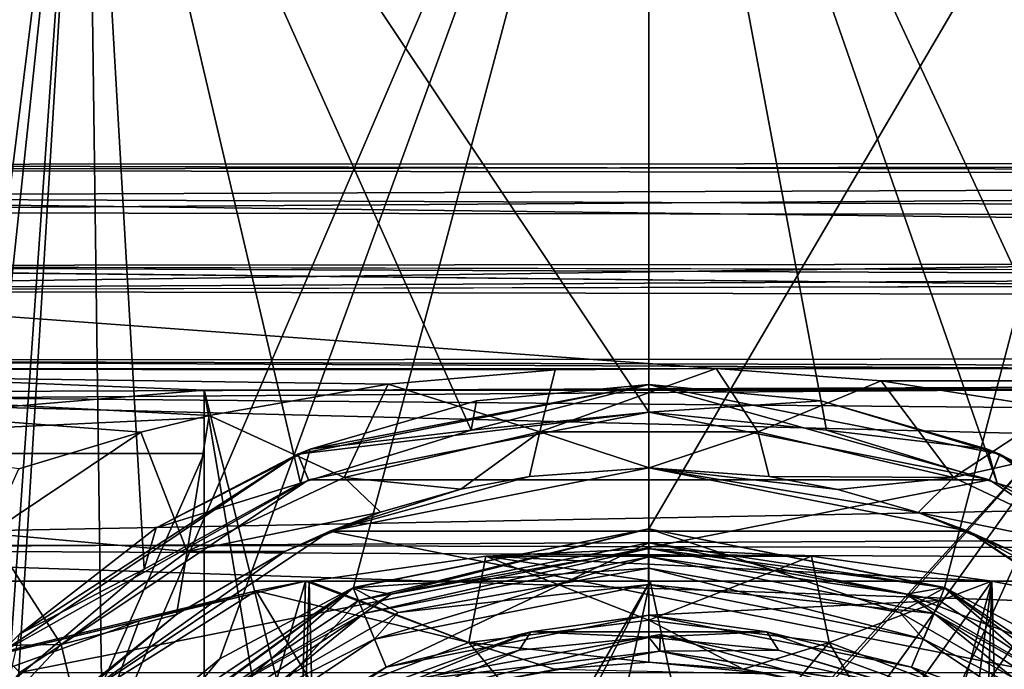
# Model space of a CAD drawing. Header units: millimetres. Extents: x -125 to 171, y -35 to 1363.
# Tile 53 of 256: x -86 to -69, y 11 to 23. Entities that reach past the tile are written whole.
import ezdxf

# ---------------------------------------------------------------- set-up
doc = ezdxf.new("R2010")
doc.units = ezdxf.units.MM
doc.header["$LTSCALE"] = 65.185185
for name, color, linetype in [('11', 7, 'CONTINUOUS'), ('13', 7, 'CONTINUOUS'), ('17', 7, 'CONTINUOUS'), ('24', 7, 'CONTINUOUS'), ('3', 7, 'CONTINUOUS'), ('480', 7, 'CONTINUOUS'), ('498', 7, 'CONTINUOUS'), ('5', 7, 'CONTINUOUS'), ('52', 7, 'CONTINUOUS'), ('524', 7, 'CONTINUOUS'), ('526', 7, 'CONTINUOUS'), ('556', 7, 'CONTINUOUS'), ('557', 7, 'CONTINUOUS'), ('559', 7, 'CONTINUOUS'), ('56', 7, 'CONTINUOUS'), ('560', 7, 'CONTINUOUS'), ('561', 7, 'CONTINUOUS'), ('566', 7, 'CONTINUOUS'), ('573', 7, 'CONTINUOUS'), ('576', 7, 'CONTINUOUS'), ('577', 7, 'CONTINUOUS'), ('6', 7, 'CONTINUOUS'), ('612', 7, 'CONTINUOUS'), ('613', 7, 'CONTINUOUS'), ('614', 7, 'CONTINUOUS'), ('615', 7, 'CONTINUOUS'), ('616', 7, 'CONTINUOUS'), ('617', 7, 'CONTINUOUS'), ('618', 7, 'CONTINUOUS'), ('623', 7, 'CONTINUOUS'), ('624', 7, 'CONTINUOUS'), ('625', 7, 'CONTINUOUS'), ('626', 7, 'CONTINUOUS'), ('649', 7, 'CONTINUOUS'), ('650', 7, 'CONTINUOUS'), ('662', 7, 'CONTINUOUS'), ('91', 7, 'CONTINUOUS'), ('92', 7, 'CONTINUOUS')]:
    doc.layers.add(name, color=color, linetype=linetype)

msp = doc.modelspace()

# ---------------------------------------------------------------- linework, layer by layer
at = {"layer": '11', "color": 7, "linetype": 'CONTINUOUS', "true_color": 0xe0f2ff}
for points in [[(-81.177, 12.961, -11), (-89.151, 12.961, -11), (-96.5, 9.299, -14.231), (-81.177, 12.961, -11)], [(-82.064, 12.786, -11.204), (-81.177, 12.961, -11), (-96.5, 9.299, -14.231), (-82.064, 12.786, -11.204)], [(-84.165, 12.246, -11.792), (-82.064, 12.786, -11.204), (-96.5, 9.299, -14.231), (-84.165, 12.246, -11.792)], [(-87.16, 11.164, -12.821), (-84.165, 12.246, -11.792), (-96.5, 9.299, -14.231), (-87.16, 11.164, -12.821)]]:
    msp.add_3dface(points, dxfattribs=at)
at = {"layer": '13', "color": 7, "linetype": 'CONTINUOUS', "true_color": 0xe0f2ff}
for points in [[(-76.699, 11.374, -16.639), (-72.81, 11.29, -24), (-75.002, 11.5, -16.333), (-76.699, 11.374, -16.639)], [(-75.002, 11.5, -16.333), (-72.81, 11.29, -24), (-73.307, 11.375, -16.637), (-75.002, 11.5, -16.333)], [(-73.307, 11.375, -16.637), (-72.81, 11.29, -24), (-72.323, 11.184, -17.082), (-73.307, 11.375, -16.637)]]:
    msp.add_3dface(points, dxfattribs=at)
at = {"layer": '17', "color": 7, "linetype": 'CONTINUOUS', "true_color": 0xe0f2ff}
for points in [[(-79.689, 16.505, -12.159), (-76.688, 16.765, -11.798), (-76.959, 15.644, -13.838), (-79.689, 16.505, -12.159)], [(-76.688, 16.765, -11.798), (-73.79, 16.784, -11.771), (-76.959, 15.644, -13.838), (-76.688, 16.765, -11.798)], [(-76.959, 15.644, -13.838), (-73.79, 16.784, -11.771), (-73.041, 15.644, -13.838), (-76.959, 15.644, -13.838)], [(-73.79, 16.784, -11.771), (-70.823, 16.567, -12.074), (-73.041, 15.644, -13.838), (-73.79, 16.784, -11.771)], [(-82.91, 15.94, -12.89), (-79.689, 16.505, -12.159), (-80.479, 14.828, -15.132), (-82.91, 15.94, -12.89)], [(-80.479, 14.828, -15.132), (-79.689, 16.505, -12.159), (-76.959, 15.644, -13.838), (-80.479, 14.828, -15.132)], [(-73.041, 15.644, -13.838), (-70.823, 16.567, -12.074), (-69.521, 14.828, -15.132), (-73.041, 15.644, -13.838)], [(-70.823, 16.567, -12.074), (-67.645, 16.06, -12.741), (-69.521, 14.828, -15.132), (-70.823, 16.567, -12.074)], [(-84.139, 15.64, -13.252), (-82.91, 15.94, -12.89), (-83.304, 13.493, -17.106), (-84.139, 15.64, -13.252)], [(-83.304, 13.493, -17.106), (-82.91, 15.94, -12.89), (-80.479, 14.828, -15.132), (-83.304, 13.493, -17.106)], [(-67.645, 16.06, -12.741), (-65.876, 15.644, -13.248), (-69.521, 14.828, -15.132), (-67.645, 16.06, -12.741)], [(-86.331, 14.979, -13.996), (-84.139, 15.64, -13.252), (-86.861, 13.815, -15.297), (-86.331, 14.979, -13.996)], [(-86.861, 13.815, -15.297), (-84.139, 15.64, -13.252), (-83.304, 13.493, -17.106), (-86.861, 13.815, -15.297)], [(-78.385, 14.613, -18.36), (-80.479, 14.828, -15.132), (-76.959, 15.644, -13.838), (-78.385, 14.613, -18.36)], [(-77.148, 14.845, -17.835), (-78.385, 14.613, -18.36), (-76.959, 15.644, -13.838), (-77.148, 14.845, -17.835)], [(-74.993, 15, -17.472), (-77.148, 14.845, -17.835), (-76.959, 15.644, -13.838), (-74.993, 15, -17.472)], [(-74.993, 15, -17.472), (-76.959, 15.644, -13.838), (-73.041, 15.644, -13.838), (-74.993, 15, -17.472)], [(-72.837, 14.843, -17.839), (-74.993, 15, -17.472), (-73.041, 15.644, -13.838), (-72.837, 14.843, -17.839)], [(-72.837, 14.843, -17.839), (-73.041, 15.644, -13.838), (-69.521, 14.828, -15.132), (-72.837, 14.843, -17.839)], [(-69.521, 14.828, -15.132), (-65.876, 15.644, -13.248), (-66.696, 13.492, -17.106), (-69.521, 14.828, -15.132)], [(-79.827, 14.202, -19.235), (-83.304, 13.493, -17.106), (-80.479, 14.828, -15.132), (-79.827, 14.202, -19.235)], [(-78.385, 14.613, -18.36), (-79.827, 14.202, -19.235), (-80.479, 14.828, -15.132), (-78.385, 14.613, -18.36)], [(-71.6, 14.61, -18.367), (-72.837, 14.843, -17.839), (-69.521, 14.828, -15.132), (-71.6, 14.61, -18.367)], [(-70.157, 14.197, -19.246), (-71.6, 14.61, -18.367), (-69.521, 14.828, -15.132), (-70.157, 14.197, -19.246)], [(-70.157, 14.197, -19.246), (-69.521, 14.828, -15.132), (-66.696, 13.492, -17.106), (-70.157, 14.197, -19.246)], [(-79.827, 14.202, -19.235), (-81.55, 13.494, -20.602), (-83.304, 13.493, -17.106), (-79.827, 14.202, -19.235)], [(-68.436, 13.488, -20.613), (-70.157, 14.197, -19.246), (-66.696, 13.492, -17.106), (-68.436, 13.488, -20.613)], [(-88.913, 11.764, -17.348), (-86.861, 13.815, -15.297), (-85.568, 11.821, -19.308), (-88.913, 11.764, -17.348)], [(-85.568, 11.821, -19.308), (-86.861, 13.815, -15.297), (-83.304, 13.493, -17.106), (-85.568, 11.821, -19.308)], [(-83.494, 12.363, -22.487), (-85.568, 11.821, -19.308), (-83.304, 13.493, -17.106), (-83.494, 12.363, -22.487)], [(-81.55, 13.494, -20.602), (-83.494, 12.363, -22.487), (-83.304, 13.493, -17.106), (-81.55, 13.494, -20.602)], [(-83.494, 12.363, -22.487), (-85.342, 10.865, -24.543), (-85.568, 11.821, -19.308), (-83.494, 12.363, -22.487)], [(-87.399, 9.876, -21.497), (-88.913, 11.764, -17.348), (-85.568, 11.821, -19.308), (-87.399, 9.876, -21.497)], [(-85.342, 10.865, -24.543), (-87.399, 9.876, -21.497), (-85.568, 11.821, -19.308), (-85.342, 10.865, -24.543)]]:
    msp.add_3dface(points, dxfattribs=at)
at = {"layer": '24', "color": 7, "linetype": 'CONTINUOUS', "true_color": 0xe0f2ff}
for points in [[(-75.007, 13.541, -10.278), (-77.931, 13.411, -10.448), (-75, 12.258, -12.513), (-75.007, 13.541, -10.278)], [(-72.077, 13.411, -10.447), (-75.007, 13.541, -10.278), (-75, 12.258, -12.513), (-72.077, 13.411, -10.447)], [(-77.931, 13.411, -10.448), (-81.107, 12.961, -11), (-78.24, 11.856, -13.136), (-77.931, 13.411, -10.448)], [(-75, 12.258, -12.513), (-77.931, 13.411, -10.448), (-78.24, 11.856, -13.136), (-75, 12.258, -12.513)], [(-71.76, 11.856, -13.136), (-72.077, 13.411, -10.447), (-75, 12.258, -12.513), (-71.76, 11.856, -13.136)], [(-68.833, 12.961, -11), (-72.077, 13.411, -10.447), (-71.76, 11.856, -13.136), (-68.833, 12.961, -11)], [(-81.177, 12.961, -11), (-82.064, 12.786, -11.204), (-78.24, 11.856, -13.136), (-81.177, 12.961, -11)], [(-81.107, 12.961, -11), (-81.177, 12.961, -11), (-78.24, 11.856, -13.136), (-81.107, 12.961, -11)], [(-69.107, 10.845, -14.644), (-68.833, 12.961, -11), (-71.76, 11.856, -13.136), (-69.107, 10.845, -14.644)], [(-67.797, 12.755, -11.239), (-68.833, 12.961, -11), (-69.107, 10.845, -14.644), (-67.797, 12.755, -11.239)], [(-82.064, 12.786, -11.204), (-84.165, 12.246, -11.792), (-84.546, 11.224, -12.911), (-82.064, 12.786, -11.204)], [(-80.893, 10.845, -14.644), (-82.064, 12.786, -11.204), (-84.546, 11.224, -12.911), (-80.893, 10.845, -14.644)], [(-78.24, 11.856, -13.136), (-82.064, 12.786, -11.204), (-80.893, 10.845, -14.644), (-78.24, 11.856, -13.136)], [(-65.451, 11.221, -12.914), (-67.797, 12.755, -11.239), (-69.107, 10.845, -14.644), (-65.451, 11.221, -12.914)], [(-84.165, 12.246, -11.792), (-87.16, 11.164, -12.821), (-84.546, 11.224, -12.911), (-84.165, 12.246, -11.792)], [(-75.002, 11.5, -16.333), (-75, 12.258, -12.513), (-78.24, 11.856, -13.136), (-75.002, 11.5, -16.333)], [(-75.002, 11.5, -16.333), (-73.307, 11.375, -16.637), (-75, 12.258, -12.513), (-75.002, 11.5, -16.333)], [(-73.307, 11.375, -16.637), (-71.76, 11.856, -13.136), (-75, 12.258, -12.513), (-73.307, 11.375, -16.637)], [(-77.679, 11.184, -17.083), (-78.24, 11.856, -13.136), (-80.893, 10.845, -14.644), (-77.679, 11.184, -17.083)], [(-77.679, 11.184, -17.083), (-76.699, 11.374, -16.639), (-78.24, 11.856, -13.136), (-77.679, 11.184, -17.083)], [(-76.699, 11.374, -16.639), (-75.002, 11.5, -16.333), (-78.24, 11.856, -13.136), (-76.699, 11.374, -16.639)], [(-73.307, 11.375, -16.637), (-72.323, 11.184, -17.082), (-71.76, 11.856, -13.136), (-73.307, 11.375, -16.637)], [(-72.323, 11.184, -17.082), (-71.168, 10.843, -17.835), (-71.76, 11.856, -13.136), (-72.323, 11.184, -17.082)], [(-71.168, 10.843, -17.835), (-69.107, 10.845, -14.644), (-71.76, 11.856, -13.136), (-71.168, 10.843, -17.835)]]:
    msp.add_3dface(points, dxfattribs=at)
at = {"layer": '3', "color": 7, "linetype": 'CONTINUOUS', "true_color": 0xe0f2ff}
for points in [[(-99, 20.455, -1.354), (-99, 20.363, 2.368), (-9, 20.5, 0), (-99, 20.455, -1.354)], [(-9, 20.5, 0), (-99, 20.363, 2.368), (-8.345, 20.221, 3.371), (-9, 20.5, 0)], [(-8.345, 20.221, -3.371), (-99, 20.455, -1.354), (-9, 20.5, 0), (-8.345, 20.221, -3.371)], [(-99, 19.873, -5.031), (-99, 20.455, -1.354), (-8.345, 20.221, -3.371), (-99, 19.873, -5.031)], [(-99, 20.363, 2.368), (-99, 19.598, 6.012), (-8.345, 20.221, 3.371), (-99, 20.363, 2.368)], [(-8.345, 20.221, 3.371), (-99, 19.598, 6.012), (-6.357, 19.485, 6.371), (-8.345, 20.221, 3.371)], [(-6.357, 19.485, -6.371), (-99, 19.873, -5.031), (-8.345, 20.221, -3.371), (-6.357, 19.485, -6.371)], [(-99, 18.635, -8.543), (-99, 19.873, -5.031), (-3.343, 18.72, -8.356), (-99, 18.635, -8.543)], [(-3.343, 18.72, -8.356), (-99, 19.873, -5.031), (-6.357, 19.485, -6.371), (-3.343, 18.72, -8.356)], [(-99, 19.598, 6.012), (-99, 18.188, 9.458), (-6.357, 19.485, 6.371), (-99, 19.598, 6.012)], [(-6.357, 19.485, 6.371), (-99, 18.188, 9.458), (-3.343, 18.72, 8.356), (-6.357, 19.485, 6.371)], [(-3.343, 18.72, 8.356), (-99, 18.188, 9.458), (0, 18.419, 9), (-3.343, 18.72, 8.356)], [(0, 18.419, -9), (-99, 18.635, -8.543), (-3.343, 18.72, -8.356), (0, 18.419, -9)], [(-99, 18.635, -8.543), (115, 17.753, -10.25), (75.002, 16.803, -11.743), (-99, 18.635, -8.543)], [(115, 17.753, -10.25), (-99, 18.635, -8.543), (0, 18.419, -9), (115, 17.753, -10.25)], [(-99, 16.783, -11.772), (-99, 18.635, -8.543), (-73.79, 16.784, -11.771), (-99, 16.783, -11.772)], [(-73.79, 16.784, -11.771), (-99, 18.635, -8.543), (75.002, 16.803, -11.743), (-73.79, 16.784, -11.771)], [(-99, 18.188, 9.458), (115, 17.753, 10.25), (0, 18.419, 9), (-99, 18.188, 9.458)], [(-99, 16.177, 12.592), (115, 17.753, 10.25), (-99, 18.188, 9.458), (-99, 16.177, 12.592)], [(115, 13.177, 15.704), (115, 17.753, 10.25), (-99, 13.633, 15.31), (115, 13.177, 15.704)], [(-99, 13.633, 15.31), (115, 17.753, 10.25), (-99, 16.177, 12.592), (-99, 13.633, 15.31)], [(-76.688, 16.765, -11.798), (-99, 16.783, -11.772), (-73.79, 16.784, -11.771), (-76.688, 16.765, -11.798)], [(-86.331, 14.979, -13.996), (-99, 16.783, -11.772), (-84.139, 15.64, -13.252), (-86.331, 14.979, -13.996)], [(-84.139, 15.64, -13.252), (-99, 16.783, -11.772), (-82.91, 15.94, -12.89), (-84.139, 15.64, -13.252)], [(-82.91, 15.94, -12.89), (-99, 16.783, -11.772), (-79.689, 16.505, -12.159), (-82.91, 15.94, -12.89)], [(-79.689, 16.505, -12.159), (-99, 16.783, -11.772), (-76.688, 16.765, -11.798), (-79.689, 16.505, -12.159)], [(72.233, 16.7, -11.89), (-73.79, 16.784, -11.771), (75.002, 16.803, -11.743), (72.233, 16.7, -11.89)], [(-70.823, 16.567, -12.074), (-73.79, 16.784, -11.771), (72.233, 16.7, -11.89), (-70.823, 16.567, -12.074)], [(69.308, 16.362, -12.35), (-70.823, 16.567, -12.074), (72.233, 16.7, -11.89), (69.308, 16.362, -12.35)], [(-67.645, 16.06, -12.741), (-70.823, 16.567, -12.074), (69.308, 16.362, -12.35), (-67.645, 16.06, -12.741)], [(-99, 10.639, 17.523), (115, 13.177, 15.704), (-99, 13.633, 15.31), (-99, 10.639, 17.523)], [(115, 7.011, 19.264), (115, 13.177, 15.704), (-99, 7.294, 19.159), (115, 7.011, 19.264)], [(-99, 7.294, 19.159), (115, 13.177, 15.704), (-99, 10.639, 17.523), (-99, 7.294, 19.159)]]:
    msp.add_3dface(points, dxfattribs=at)
at = {"layer": '480', "linetype": 'CONTINUOUS'}
msp.add_3dface([(-74.803, 11.698, -41), (-70.342, 10.733, -41), (-79.295, 10.883, -41), (-74.803, 11.698, -41)], dxfattribs=at)
at = {"layer": '498', "linetype": 'CONTINUOUS'}
for points in [[(-79.405, 11.162, -37.8), (-74.798, 11.998, -37.8), (-79.405, 11.162, -40.7), (-79.405, 11.162, -37.8)], [(-79.405, 11.162, -40.7), (-74.798, 11.998, -37.8), (-74.798, 11.998, -40.7), (-79.405, 11.162, -40.7)], [(-74.798, 11.998, -37.8), (-70.222, 11.008, -37.8), (-74.798, 11.998, -40.7), (-74.798, 11.998, -37.8)], [(-74.798, 11.998, -40.7), (-70.222, 11.008, -37.8), (-70.222, 11.008, -40.7), (-74.798, 11.998, -40.7)]]:
    msp.add_3dface(points, dxfattribs=at)
at = {"layer": '5', "color": 7, "linetype": 'CONTINUOUS', "true_color": 0xe0f2ff}
for points in [[(-75, 15, -33), (-69.26, 13.858, -33), (-80.74, 13.858, -33), (-75, 15, -33)], [(-80.74, 13.858, -33), (-64.393, 10.607, -33), (-85.607, 10.607, -33), (-80.74, 13.858, -33)], [(-69.26, 13.858, -33), (-64.393, 10.607, -33), (-80.74, 13.858, -33), (-69.26, 13.858, -33)]]:
    msp.add_3dface(points, dxfattribs=at)
at = {"layer": '52', "color": 7, "linetype": 'CONTINUOUS', "true_color": 0xe0f2ff}
for points in [[(-89.151, 12.961, -11), (-81.177, 12.961, -11), (-88.752, -12.961, -11), (-89.151, 12.961, -11)], [(-88.752, -12.961, -11), (-81.177, 12.961, -11), (-81.5, 0, -11), (-88.752, -12.961, -11)], [(-81.177, 12.961, -11), (-81.107, 12.961, -11), (-81.5, 0, -11), (-81.177, 12.961, -11)], [(-81.5, 0, -11), (-81.107, 12.961, -11), (-80.856, 2.82, -11), (-81.5, 0, -11)], [(-81.107, 12.961, -11), (-74.977, 12.961, -11), (-80.856, 2.82, -11), (-81.107, 12.961, -11)], [(-80.856, 2.82, -11), (-74.977, 12.961, -11), (-79.053, 5.082, -11), (-80.856, 2.82, -11)], [(-79.053, 5.082, -11), (-74.977, 12.961, -11), (-76.446, 6.337, -11), (-79.053, 5.082, -11)], [(-76.446, 6.337, -11), (-74.977, 12.961, -11), (-73.554, 6.337, -11), (-76.446, 6.337, -11)], [(-74.977, 12.961, -11), (-68.833, 12.961, -11), (-73.554, 6.337, -11), (-74.977, 12.961, -11)], [(-73.554, 6.337, -11), (-68.833, 12.961, -11), (-70.947, 5.082, -11), (-73.554, 6.337, -11)], [(-70.947, 5.082, -11), (-68.833, 12.961, -11), (-69.144, 2.82, -11), (-70.947, 5.082, -11)], [(-69.144, 2.82, -11), (-68.833, 12.961, -11), (-68.5, 0, -11), (-69.144, 2.82, -11)], [(-68.833, 12.961, -11), (-7.385, 12.961, -11), (-68.5, 0, -11), (-68.833, 12.961, -11)]]:
    msp.add_3dface(points, dxfattribs=at)
at = {"layer": '524', "linetype": 'CONTINUOUS'}
for points in [[(-79.295, 10.883, -41), (-79.405, 11.162, -40.7), (-74.798, 11.998, -40.7), (-79.295, 10.883, -41)], [(-74.803, 11.698, -41), (-79.295, 10.883, -41), (-74.798, 11.998, -40.7), (-74.803, 11.698, -41)], [(-74.803, 11.698, -41), (-74.798, 11.998, -40.7), (-70.222, 11.008, -40.7), (-74.803, 11.698, -41)], [(-70.342, 10.733, -41), (-74.803, 11.698, -41), (-70.222, 11.008, -40.7), (-70.342, 10.733, -41)]]:
    msp.add_3dface(points, dxfattribs=at)
at = {"layer": '526', "linetype": 'CONTINUOUS'}
for points in [[(-74.798, 11.998, -37.8), (-79.405, 11.162, -37.8), (-74.803, 11.698, -37.5), (-74.798, 11.998, -37.8)], [(-70.341, 10.733, -37.5), (-74.798, 11.998, -37.8), (-74.803, 11.698, -37.5), (-70.341, 10.733, -37.5)], [(-70.222, 11.008, -37.8), (-74.798, 11.998, -37.8), (-70.341, 10.733, -37.5), (-70.222, 11.008, -37.8)], [(-74.803, 11.698, -37.5), (-79.405, 11.162, -37.8), (-79.295, 10.883, -37.5), (-74.803, 11.698, -37.5)]]:
    msp.add_3dface(points, dxfattribs=at)
at = {"layer": '556', "color": 7, "linetype": 'CONTINUOUS', "true_color": 0xb49632}
for points in [[(-81.314, 15.244, -35), (-75, 16.5, -35), (-81.089, 15.335, -49), (-81.314, 15.244, -35)], [(-81.089, 15.335, -49), (-75, 16.5, -35), (-78.1, 16.206, -49), (-81.089, 15.335, -49)], [(-78.1, 16.206, -49), (-75, 16.5, -35), (-75, 16.5, -49), (-78.1, 16.206, -49)], [(-75, 16.5, -35), (-68.686, 15.244, -35), (-75, 16.5, -49), (-75, 16.5, -35)], [(-75, 16.5, -49), (-68.686, 15.244, -35), (-71.9, 16.206, -49), (-75, 16.5, -49)], [(-71.9, 16.206, -49), (-68.686, 15.244, -35), (-68.911, 15.335, -49), (-71.9, 16.206, -49)], [(-86.667, 11.667, -35), (-81.314, 15.244, -35), (-86.318, 12.006, -49), (-86.667, 11.667, -35)], [(-86.318, 12.006, -49), (-81.314, 15.244, -35), (-83.861, 13.918, -49), (-86.318, 12.006, -49)], [(-83.861, 13.918, -49), (-81.314, 15.244, -35), (-81.089, 15.335, -49), (-83.861, 13.918, -49)], [(-68.911, 15.335, -49), (-68.686, 15.244, -35), (-66.139, 13.918, -49), (-68.911, 15.335, -49)], [(-68.686, 15.244, -35), (-63.333, 11.667, -35), (-66.139, 13.918, -49), (-68.686, 15.244, -35)]]:
    msp.add_3dface(points, dxfattribs=at)
at = {"layer": '557', "color": 7, "linetype": 'CONTINUOUS', "true_color": 0xb49632}
for points in [[(-75, 16, -34.5), (-81.123, 14.782, -34.5), (-68.877, 14.782, -34.5), (-75, 16, -34.5)], [(-81.123, 14.782, -34.5), (-86.314, 11.314, -34.5), (-68.877, 14.782, -34.5), (-81.123, 14.782, -34.5)], [(-68.877, 14.782, -34.5), (-86.314, 11.314, -34.5), (-63.686, 11.314, -34.5), (-68.877, 14.782, -34.5)]]:
    msp.add_3dface(points, dxfattribs=at)
at = {"layer": '559', "color": 7, "linetype": 'CONTINUOUS', "true_color": 0xb49632}
for points in [[(-74.803, 11.698, -37.5), (-79.295, 10.883, -37.5), (-75, 11.95, -37.5), (-74.803, 11.698, -37.5)], [(-75, 11.95, -37.5), (-79.295, 10.883, -37.5), (-77.332, 11.72, -37.5), (-75, 11.95, -37.5)], [(-72.668, 11.72, -37.5), (-74.803, 11.698, -37.5), (-75, 11.95, -37.5), (-72.668, 11.72, -37.5)], [(-77.332, 11.72, -37.5), (-79.295, 10.883, -37.5), (-79.575, 11.04, -37.5), (-77.332, 11.72, -37.5)], [(-70.425, 11.04, -37.5), (-74.803, 11.698, -37.5), (-72.668, 11.72, -37.5), (-70.425, 11.04, -37.5)], [(-70.341, 10.733, -37.5), (-74.803, 11.698, -37.5), (-70.425, 11.04, -37.5), (-70.341, 10.733, -37.5)]]:
    msp.add_3dface(points, dxfattribs=at)
at = {"layer": '56', "color": 7, "linetype": 'CONTINUOUS', "true_color": 0xe0f2ff}
for points in [[(-77.931, 13.411, -10.448), (-75.007, 13.541, -10.278), (-72.077, 13.411, -10.447), (-77.931, 13.411, -10.448)], [(-81.107, 12.961, -11), (-77.931, 13.411, -10.448), (-74.977, 12.961, -11), (-81.107, 12.961, -11)], [(-68.833, 12.961, -11), (-74.977, 12.961, -11), (-77.931, 13.411, -10.448), (-68.833, 12.961, -11)], [(-77.931, 13.411, -10.448), (-72.077, 13.411, -10.447), (-68.833, 12.961, -11), (-77.931, 13.411, -10.448)], [(-81.107, 12.961, -11), (-74.977, 12.961, -11), (-74.977, 12.961, -11), (-81.107, 12.961, -11)], [(-68.833, 12.961, -11), (-74.977, 12.961, -11), (-74.977, 12.961, -11), (-68.833, 12.961, -11)]]:
    msp.add_3dface(points, dxfattribs=at)
at = {"layer": '560', "color": 7, "linetype": 'CONTINUOUS', "true_color": 0xb49632}
for points in [[(-75, 12.35, -37.9), (-79.726, 11.41, -37.9), (-75, 12.35, -48.2), (-75, 12.35, -37.9)], [(-75, 12.35, -48.2), (-79.726, 11.41, -37.9), (-79.726, 11.41, -48.2), (-75, 12.35, -48.2)], [(-70.274, 11.41, -37.9), (-75, 12.35, -37.9), (-70.274, 11.41, -48.2), (-70.274, 11.41, -37.9)], [(-70.274, 11.41, -48.2), (-75, 12.35, -37.9), (-75, 12.35, -48.2), (-70.274, 11.41, -48.2)], [(-79.726, 11.41, -37.9), (-83.733, 8.733, -37.9), (-79.726, 11.41, -48.2), (-79.726, 11.41, -37.9)], [(-79.726, 11.41, -48.2), (-83.733, 8.733, -37.9), (-83.733, 8.733, -48.2), (-79.726, 11.41, -48.2)], [(-66.267, 8.733, -37.9), (-70.274, 11.41, -37.9), (-66.267, 8.733, -48.2), (-66.267, 8.733, -37.9)], [(-66.267, 8.733, -48.2), (-70.274, 11.41, -37.9), (-70.274, 11.41, -48.2), (-66.267, 8.733, -48.2)]]:
    msp.add_3dface(points, dxfattribs=at)
at = {"layer": '561', "color": 7, "linetype": 'CONTINUOUS', "true_color": 0xb49632}
for points in [[(-80.319, 12.842, -49.5), (-75, 13.9, -49.5), (-80.224, 12.611, -49.5), (-80.319, 12.842, -49.5)], [(-80.224, 12.611, -49.5), (-75, 13.9, -49.5), (-75, 13.65, -49.5), (-80.224, 12.611, -49.5)], [(-75, 13.9, -49.5), (-69.681, 12.842, -49.5), (-75, 13.65, -49.5), (-75, 13.9, -49.5)], [(-75, 13.65, -49.5), (-69.681, 12.842, -49.5), (-69.776, 12.611, -49.5), (-75, 13.65, -49.5)], [(-84.829, 9.829, -49.5), (-80.319, 12.842, -49.5), (-84.652, 9.652, -49.5), (-84.829, 9.829, -49.5)], [(-84.652, 9.652, -49.5), (-80.319, 12.842, -49.5), (-80.224, 12.611, -49.5), (-84.652, 9.652, -49.5)], [(-69.776, 12.611, -49.5), (-69.681, 12.842, -49.5), (-65.348, 9.652, -49.5), (-69.776, 12.611, -49.5)], [(-69.681, 12.842, -49.5), (-65.171, 9.829, -49.5), (-65.348, 9.652, -49.5), (-69.681, 12.842, -49.5)]]:
    msp.add_3dface(points, dxfattribs=at)
at = {"layer": '566', "color": 7, "linetype": 'CONTINUOUS', "true_color": 0xb49632}
for points in [[(-79.726, 11.41, -48.2), (-80.224, 12.611, -49.5), (-75, 13.65, -49.5), (-79.726, 11.41, -48.2)], [(-75, 12.35, -48.2), (-79.726, 11.41, -48.2), (-75, 13.65, -49.5), (-75, 12.35, -48.2)], [(-75, 12.35, -48.2), (-75, 13.65, -49.5), (-69.776, 12.611, -49.5), (-75, 12.35, -48.2)], [(-83.733, 8.733, -48.2), (-84.652, 9.652, -49.5), (-80.224, 12.611, -49.5), (-83.733, 8.733, -48.2)], [(-79.726, 11.41, -48.2), (-83.733, 8.733, -48.2), (-80.224, 12.611, -49.5), (-79.726, 11.41, -48.2)], [(-70.274, 11.41, -48.2), (-75, 12.35, -48.2), (-69.776, 12.611, -49.5), (-70.274, 11.41, -48.2)], [(-70.274, 11.41, -48.2), (-69.776, 12.611, -49.5), (-65.348, 9.652, -49.5), (-70.274, 11.41, -48.2)], [(-66.267, 8.733, -48.2), (-70.274, 11.41, -48.2), (-65.348, 9.652, -49.5), (-66.267, 8.733, -48.2)]]:
    msp.add_3dface(points, dxfattribs=at)
at = {"layer": '573', "color": 7, "linetype": 'CONTINUOUS', "true_color": 0xb49632}
for points in [[(-79.726, 11.41, -37.9), (-75, 12.35, -37.9), (-77.124, 12.047, -37.617), (-79.726, 11.41, -37.9)], [(-77.124, 12.047, -37.617), (-75, 12.35, -37.9), (-72.876, 12.047, -37.617), (-77.124, 12.047, -37.617)], [(-75, 12.35, -37.9), (-70.274, 11.41, -37.9), (-72.876, 12.047, -37.617), (-75, 12.35, -37.9)], [(-79.575, 11.04, -37.5), (-81.116, 10.594, -37.617), (-77.124, 12.047, -37.617), (-79.575, 11.04, -37.5)], [(-81.116, 10.594, -37.617), (-79.726, 11.41, -37.9), (-77.124, 12.047, -37.617), (-81.116, 10.594, -37.617)], [(-77.332, 11.72, -37.5), (-79.575, 11.04, -37.5), (-77.124, 12.047, -37.617), (-77.332, 11.72, -37.5)], [(-75, 11.95, -37.5), (-77.332, 11.72, -37.5), (-77.124, 12.047, -37.617), (-75, 11.95, -37.5)], [(-75, 11.95, -37.5), (-77.124, 12.047, -37.617), (-72.876, 12.047, -37.617), (-75, 11.95, -37.5)], [(-72.668, 11.72, -37.5), (-75, 11.95, -37.5), (-72.876, 12.047, -37.617), (-72.668, 11.72, -37.5)], [(-72.668, 11.72, -37.5), (-72.876, 12.047, -37.617), (-68.884, 10.594, -37.617), (-72.668, 11.72, -37.5)], [(-72.876, 12.047, -37.617), (-70.274, 11.41, -37.9), (-68.884, 10.594, -37.617), (-72.876, 12.047, -37.617)], [(-70.425, 11.04, -37.5), (-72.668, 11.72, -37.5), (-68.884, 10.594, -37.617), (-70.425, 11.04, -37.5)], [(-83.733, 8.733, -37.9), (-79.726, 11.41, -37.9), (-81.116, 10.594, -37.617), (-83.733, 8.733, -37.9)], [(-70.274, 11.41, -37.9), (-66.267, 8.733, -37.9), (-68.884, 10.594, -37.617), (-70.274, 11.41, -37.9)]]:
    msp.add_3dface(points, dxfattribs=at)
at = {"layer": '576', "color": 7, "linetype": 'CONTINUOUS', "true_color": 0xb49632}
for points in [[(-75, 16.5, -35), (-81.314, 15.244, -35), (-75, 16, -34.5), (-75, 16.5, -35)], [(-68.686, 15.244, -35), (-75, 16.5, -35), (-68.877, 14.782, -34.5), (-68.686, 15.244, -35)], [(-75, 16.5, -35), (-75, 16, -34.5), (-68.877, 14.782, -34.5), (-75, 16.5, -35)], [(-81.314, 15.244, -35), (-81.123, 14.782, -34.5), (-75, 16, -34.5), (-81.314, 15.244, -35)], [(-81.314, 15.244, -35), (-86.667, 11.667, -35), (-81.123, 14.782, -34.5), (-81.314, 15.244, -35)], [(-68.686, 15.244, -35), (-68.877, 14.782, -34.5), (-63.686, 11.314, -34.5), (-68.686, 15.244, -35)], [(-63.333, 11.667, -35), (-68.686, 15.244, -35), (-63.686, 11.314, -34.5), (-63.333, 11.667, -35)], [(-86.667, 11.667, -35), (-86.314, 11.314, -34.5), (-81.123, 14.782, -34.5), (-86.667, 11.667, -35)], [(-86.667, 11.667, -35), (-90.244, 6.314, -35), (-86.314, 11.314, -34.5), (-86.667, 11.667, -35)]]:
    msp.add_3dface(points, dxfattribs=at)
at = {"layer": '577', "color": 7, "linetype": 'CONTINUOUS', "true_color": 0xb49632}
for points in [[(-78.1, 16.206, -49), (-75, 16.5, -49), (-78.196, 15.678, -49.5), (-78.1, 16.206, -49)], [(-78.196, 15.678, -49.5), (-75, 16.5, -49), (-75, 16, -49.5), (-78.196, 15.678, -49.5)], [(-75, 16.5, -49), (-71.9, 16.206, -49), (-75, 16, -49.5), (-75, 16.5, -49)], [(-81.089, 15.335, -49), (-78.1, 16.206, -49), (-78.196, 15.678, -49.5), (-81.089, 15.335, -49)], [(-75, 16, -49.5), (-71.9, 16.206, -49), (-71.804, 15.678, -49.5), (-75, 16, -49.5)], [(-71.9, 16.206, -49), (-68.911, 15.335, -49), (-71.804, 15.678, -49.5), (-71.9, 16.206, -49)], [(-81.263, 14.723, -49.5), (-81.089, 15.335, -49), (-78.196, 15.678, -49.5), (-81.263, 14.723, -49.5)], [(-71.804, 15.678, -49.5), (-68.911, 15.335, -49), (-68.737, 14.723, -49.5), (-71.804, 15.678, -49.5)], [(-83.861, 13.918, -49), (-81.089, 15.335, -49), (-81.263, 14.723, -49.5), (-83.861, 13.918, -49)], [(-68.911, 15.335, -49), (-66.139, 13.918, -49), (-68.737, 14.723, -49.5), (-68.911, 15.335, -49)], [(-84.077, 13.176, -49.5), (-83.861, 13.918, -49), (-81.263, 14.723, -49.5), (-84.077, 13.176, -49.5)], [(-68.737, 14.723, -49.5), (-66.139, 13.918, -49), (-65.923, 13.176, -49.5), (-68.737, 14.723, -49.5)], [(-86.318, 12.006, -49), (-83.861, 13.918, -49), (-84.077, 13.176, -49.5), (-86.318, 12.006, -49)], [(-86.526, 11.097, -49.5), (-86.318, 12.006, -49), (-84.077, 13.176, -49.5), (-86.526, 11.097, -49.5)]]:
    msp.add_3dface(points, dxfattribs=at)
at = {"layer": '6', "color": 7, "linetype": 'CONTINUOUS', "true_color": 0xe0f2ff}
for points in [[(-75, 15, -33), (-80.74, 13.858, -33), (-77.148, 14.845, -17.835), (-75, 15, -33)], [(-74.993, 15, -17.472), (-75, 15, -33), (-77.148, 14.845, -17.835), (-74.993, 15, -17.472)], [(-69.26, 13.858, -33), (-75, 15, -33), (-70.157, 14.197, -19.246), (-69.26, 13.858, -33)], [(-70.157, 14.197, -19.246), (-75, 15, -33), (-71.6, 14.61, -18.367), (-70.157, 14.197, -19.246)], [(-71.6, 14.61, -18.367), (-75, 15, -33), (-72.837, 14.843, -17.839), (-71.6, 14.61, -18.367)], [(-72.837, 14.843, -17.839), (-75, 15, -33), (-74.993, 15, -17.472), (-72.837, 14.843, -17.839)], [(-77.148, 14.845, -17.835), (-80.74, 13.858, -33), (-78.385, 14.613, -18.36), (-77.148, 14.845, -17.835)], [(-78.385, 14.613, -18.36), (-80.74, 13.858, -33), (-79.827, 14.202, -19.235), (-78.385, 14.613, -18.36)], [(-79.827, 14.202, -19.235), (-80.74, 13.858, -33), (-81.55, 13.494, -20.602), (-79.827, 14.202, -19.235)], [(-68.436, 13.488, -20.613), (-69.26, 13.858, -33), (-70.157, 14.197, -19.246), (-68.436, 13.488, -20.613)], [(-80.74, 13.858, -33), (-85.607, 10.607, -33), (-81.55, 13.494, -20.602), (-80.74, 13.858, -33)], [(-64.393, 10.607, -33), (-69.26, 13.858, -33), (-64.654, 10.861, -24.547), (-64.393, 10.607, -33)], [(-64.654, 10.861, -24.547), (-69.26, 13.858, -33), (-66.499, 12.359, -22.494), (-64.654, 10.861, -24.547)], [(-66.499, 12.359, -22.494), (-69.26, 13.858, -33), (-68.436, 13.488, -20.613), (-66.499, 12.359, -22.494)], [(-81.55, 13.494, -20.602), (-85.607, 10.607, -33), (-83.494, 12.363, -22.487), (-81.55, 13.494, -20.602)], [(-83.494, 12.363, -22.487), (-85.607, 10.607, -33), (-85.342, 10.865, -24.543), (-83.494, 12.363, -22.487)]]:
    msp.add_3dface(points, dxfattribs=at)
at = {"layer": '612', "linetype": 'CONTINUOUS'}
for points in [[(-85.115, 31.149, -50), (-75, 32.75, -50), (-84.826, 9.832, -50), (-85.115, 31.149, -50)], [(-84.826, 9.832, -50), (-75, 32.75, -50), (-82.718, 11.56, -50), (-84.826, 9.832, -50)], [(-82.718, 11.56, -50), (-75, 32.75, -50), (-80.314, 12.844, -50), (-82.718, 11.56, -50)], [(-75, 32.75, -50), (-75, 13.9, -50), (-80.314, 12.844, -50), (-75, 32.75, -50)], [(-75, 32.75, -50), (-64.885, 31.149, -50), (-75, 13.9, -50), (-75, 32.75, -50)], [(-89.864, 29.183, -50), (-85.115, 31.149, -50), (-88.633, 2.713, -50), (-89.864, 29.183, -50)], [(-88.633, 2.713, -50), (-85.115, 31.149, -50), (-87.841, 5.321, -50), (-88.633, 2.713, -50)], [(-87.841, 5.321, -50), (-85.115, 31.149, -50), (-86.556, 7.725, -50), (-87.841, 5.321, -50)], [(-86.556, 7.725, -50), (-85.115, 31.149, -50), (-84.826, 9.832, -50), (-86.556, 7.725, -50)], [(-75, 13.9, -50), (-64.885, 31.149, -50), (-69.686, 12.844, -50), (-75, 13.9, -50)], [(-69.686, 12.844, -50), (-64.885, 31.149, -50), (-67.282, 11.56, -50), (-69.686, 12.844, -50)]]:
    msp.add_3dface(points, dxfattribs=at)
at = {"layer": '613', "linetype": 'CONTINUOUS'}
for points in [[(-80.314, 12.844, -50), (-75, 13.9, -50), (-79.633, 12.729, -50.146), (-80.314, 12.844, -50)], [(-79.633, 12.729, -50.146), (-75, 13.9, -50), (-75, 13.546, -50.146), (-79.633, 12.729, -50.146)], [(-79.633, 12.729, -50.146), (-75, 13.546, -50.146), (-80.128, 12.38, -50.5), (-79.633, 12.729, -50.146)], [(-75, 13.546, -50.146), (-75, 13.4, -50.5), (-80.128, 12.38, -50.5), (-75, 13.546, -50.146)], [(-82.718, 11.56, -50), (-80.314, 12.844, -50), (-83.707, 10.377, -50.146), (-82.718, 11.56, -50)], [(-83.707, 10.377, -50.146), (-80.314, 12.844, -50), (-79.633, 12.729, -50.146), (-83.707, 10.377, -50.146)], [(-83.707, 10.377, -50.146), (-79.633, 12.729, -50.146), (-80.128, 12.38, -50.5), (-83.707, 10.377, -50.146)], [(-84.475, 9.475, -50.5), (-83.707, 10.377, -50.146), (-80.128, 12.38, -50.5), (-84.475, 9.475, -50.5)], [(-84.826, 9.832, -50), (-82.718, 11.56, -50), (-83.707, 10.377, -50.146), (-84.826, 9.832, -50)]]:
    msp.add_3dface(points, dxfattribs=at)
at = {"layer": '614', "linetype": 'CONTINUOUS'}
for points in [[(-80.128, 12.38, -50.5), (-75, 13.4, -50.5), (-80.128, 12.38, -54), (-80.128, 12.38, -50.5)], [(-80.128, 12.38, -54), (-75, 13.4, -50.5), (-75, 13.4, -54), (-80.128, 12.38, -54)], [(-84.475, 9.475, -50.5), (-80.128, 12.38, -50.5), (-84.475, 9.475, -54), (-84.475, 9.475, -50.5)], [(-84.475, 9.475, -54), (-80.128, 12.38, -50.5), (-80.128, 12.38, -54), (-84.475, 9.475, -54)]]:
    msp.add_3dface(points, dxfattribs=at)
at = {"layer": '615', "linetype": 'CONTINUOUS'}
for points in [[(-80.128, 12.38, -54), (-75, 13.4, -54), (-79.937, 11.918, -54), (-80.128, 12.38, -54)], [(-75, 13.4, -54), (-75, 12.9, -54), (-79.937, 11.918, -54), (-75, 13.4, -54)], [(-75, 13.4, -54), (-69.872, 12.38, -54), (-75, 12.9, -54), (-75, 13.4, -54)], [(-75, 12.9, -54), (-69.872, 12.38, -54), (-70.063, 11.918, -54), (-75, 12.9, -54)], [(-84.475, 9.475, -54), (-80.128, 12.38, -54), (-84.122, 9.122, -54), (-84.475, 9.475, -54)], [(-84.122, 9.122, -54), (-80.128, 12.38, -54), (-79.937, 11.918, -54), (-84.122, 9.122, -54)], [(-70.063, 11.918, -54), (-69.872, 12.38, -54), (-65.878, 9.122, -54), (-70.063, 11.918, -54)], [(-69.872, 12.38, -54), (-65.525, 9.475, -54), (-65.878, 9.122, -54), (-69.872, 12.38, -54)]]:
    msp.add_3dface(points, dxfattribs=at)
at = {"layer": '616', "linetype": 'CONTINUOUS'}
for points in [[(-79.937, 11.918, -54), (-75, 12.9, -54), (-79.937, 11.918, -50.5), (-79.937, 11.918, -54)], [(-79.937, 11.918, -50.5), (-75, 12.9, -54), (-75, 12.9, -50.5), (-79.937, 11.918, -50.5)], [(-84.122, 9.122, -54), (-79.937, 11.918, -54), (-84.122, 9.122, -50.5), (-84.122, 9.122, -54)], [(-84.122, 9.122, -50.5), (-79.937, 11.918, -54), (-79.937, 11.918, -50.5), (-84.122, 9.122, -50.5)]]:
    msp.add_3dface(points, dxfattribs=at)
at = {"layer": '617', "linetype": 'CONTINUOUS'}
for points in [[(-75, 13.9, -49.5), (-80.319, 12.842, -49.5), (-75, 13.193, -49.793), (-75, 13.9, -49.5)], [(-75, 13.193, -49.793), (-80.319, 12.842, -49.5), (-79.512, 12.397, -49.793), (-75, 13.193, -49.793)], [(-75, 12.9, -50.5), (-75, 13.193, -49.793), (-79.512, 12.397, -49.793), (-75, 12.9, -50.5)], [(-80.319, 12.842, -49.5), (-84.829, 9.829, -49.5), (-83.48, 10.106, -49.793), (-80.319, 12.842, -49.5)], [(-79.512, 12.397, -49.793), (-80.319, 12.842, -49.5), (-83.48, 10.106, -49.793), (-79.512, 12.397, -49.793)], [(-79.937, 11.918, -50.5), (-75, 12.9, -50.5), (-79.512, 12.397, -49.793), (-79.937, 11.918, -50.5)], [(-79.937, 11.918, -50.5), (-79.512, 12.397, -49.793), (-83.48, 10.106, -49.793), (-79.937, 11.918, -50.5)], [(-84.122, 9.122, -50.5), (-79.937, 11.918, -50.5), (-83.48, 10.106, -49.793), (-84.122, 9.122, -50.5)]]:
    msp.add_3dface(points, dxfattribs=at)
at = {"layer": '618', "linetype": 'CONTINUOUS'}
for points in [[(-75, 16, -49.5), (-75, 32.75, -49.5), (-85.115, 31.149, -49.5), (-75, 16, -49.5)], [(-75, 16, -49.5), (-71.804, 15.678, -49.5), (-75, 32.75, -49.5), (-75, 16, -49.5)], [(-71.804, 15.678, -49.5), (-68.737, 14.723, -49.5), (-75, 32.75, -49.5), (-71.804, 15.678, -49.5)], [(-68.737, 14.723, -49.5), (-65.923, 13.176, -49.5), (-75, 32.75, -49.5), (-68.737, 14.723, -49.5)], [(-75, 32.75, -49.5), (-65.923, 13.176, -49.5), (-64.885, 31.149, -49.5), (-75, 32.75, -49.5)], [(-86.526, 11.097, -49.5), (-85.115, 31.149, -49.5), (-89.864, 29.183, -49.5), (-86.526, 11.097, -49.5)], [(-86.526, 11.097, -49.5), (-84.077, 13.176, -49.5), (-85.115, 31.149, -49.5), (-86.526, 11.097, -49.5)], [(-84.077, 13.176, -49.5), (-81.263, 14.723, -49.5), (-85.115, 31.149, -49.5), (-84.077, 13.176, -49.5)], [(-81.263, 14.723, -49.5), (-78.196, 15.678, -49.5), (-85.115, 31.149, -49.5), (-81.263, 14.723, -49.5)], [(-78.196, 15.678, -49.5), (-75, 16, -49.5), (-85.115, 31.149, -49.5), (-78.196, 15.678, -49.5)]]:
    msp.add_3dface(points, dxfattribs=at)
at = {"layer": '623', "linetype": 'CONTINUOUS'}
for points in [[(-75, 13.9, -50), (-69.686, 12.844, -50), (-75, 13.546, -50.146), (-75, 13.9, -50)], [(-75, 13.546, -50.146), (-69.686, 12.844, -50), (-70.367, 12.729, -50.146), (-75, 13.546, -50.146)], [(-75, 13.4, -50.5), (-75, 13.546, -50.146), (-70.367, 12.729, -50.146), (-75, 13.4, -50.5)], [(-75, 13.4, -50.5), (-70.367, 12.729, -50.146), (-69.872, 12.38, -50.5), (-75, 13.4, -50.5)], [(-69.686, 12.844, -50), (-67.282, 11.56, -50), (-70.367, 12.729, -50.146), (-69.686, 12.844, -50)], [(-70.367, 12.729, -50.146), (-67.282, 11.56, -50), (-66.293, 10.377, -50.146), (-70.367, 12.729, -50.146)], [(-70.367, 12.729, -50.146), (-66.293, 10.377, -50.146), (-69.872, 12.38, -50.5), (-70.367, 12.729, -50.146)], [(-69.872, 12.38, -50.5), (-66.293, 10.377, -50.146), (-65.525, 9.475, -50.5), (-69.872, 12.38, -50.5)]]:
    msp.add_3dface(points, dxfattribs=at)
at = {"layer": '624', "linetype": 'CONTINUOUS'}
for points in [[(-75, 13.4, -54), (-75, 13.4, -50.5), (-69.872, 12.38, -50.5), (-75, 13.4, -54)], [(-69.872, 12.38, -54), (-75, 13.4, -54), (-69.872, 12.38, -50.5), (-69.872, 12.38, -54)], [(-65.525, 9.475, -54), (-69.872, 12.38, -54), (-65.525, 9.475, -50.5), (-65.525, 9.475, -54)], [(-69.872, 12.38, -54), (-69.872, 12.38, -50.5), (-65.525, 9.475, -50.5), (-69.872, 12.38, -54)]]:
    msp.add_3dface(points, dxfattribs=at)
at = {"layer": '625', "linetype": 'CONTINUOUS'}
for points in [[(-75, 12.9, -54), (-70.063, 11.918, -54), (-75, 12.9, -50.5), (-75, 12.9, -54)], [(-75, 12.9, -50.5), (-70.063, 11.918, -54), (-70.063, 11.918, -50.5), (-75, 12.9, -50.5)], [(-70.063, 11.918, -54), (-65.878, 9.122, -54), (-70.063, 11.918, -50.5), (-70.063, 11.918, -54)], [(-70.063, 11.918, -50.5), (-65.878, 9.122, -54), (-65.878, 9.122, -50.5), (-70.063, 11.918, -50.5)]]:
    msp.add_3dface(points, dxfattribs=at)
at = {"layer": '626', "linetype": 'CONTINUOUS'}
for points in [[(-69.681, 12.842, -49.5), (-75, 13.9, -49.5), (-70.488, 12.397, -49.793), (-69.681, 12.842, -49.5)], [(-75, 13.9, -49.5), (-75, 13.193, -49.793), (-70.488, 12.397, -49.793), (-75, 13.9, -49.5)], [(-75, 13.193, -49.793), (-75, 12.9, -50.5), (-70.063, 11.918, -50.5), (-75, 13.193, -49.793)], [(-75, 13.193, -49.793), (-70.063, 11.918, -50.5), (-70.488, 12.397, -49.793), (-75, 13.193, -49.793)], [(-66.52, 10.106, -49.793), (-69.681, 12.842, -49.5), (-70.488, 12.397, -49.793), (-66.52, 10.106, -49.793)], [(-65.171, 9.829, -49.5), (-69.681, 12.842, -49.5), (-66.52, 10.106, -49.793), (-65.171, 9.829, -49.5)], [(-70.063, 11.918, -50.5), (-66.52, 10.106, -49.793), (-70.488, 12.397, -49.793), (-70.063, 11.918, -50.5)], [(-70.063, 11.918, -50.5), (-65.878, 9.122, -50.5), (-66.52, 10.106, -49.793), (-70.063, 11.918, -50.5)]]:
    msp.add_3dface(points, dxfattribs=at)
at = {"layer": '649', "color": 7, "linetype": 'CONTINUOUS', "true_color": 0x45454a}
msp.add_3dface([(-68.833, 12.961, -11), (-67.797, 12.755, -11.239), (-7.385, 12.961, -11), (-68.833, 12.961, -11)], dxfattribs=at)
at = {"layer": '650', "color": 7, "linetype": 'CONTINUOUS', "true_color": 0x45454a}
for points in [[(-96.5, 16.934, -1.498), (-10.231, 16.513, -4.04), (-10.994, 16.996, -0.361), (-96.5, 16.934, -1.498)], [(-96.5, 16.934, -1.498), (-10.994, 16.996, -0.361), (-10.485, 16.671, 3.327), (-96.5, 16.934, -1.498)], [(-96.5, 16.336, 4.705), (-96.5, 16.934, -1.498), (-10.485, 16.671, 3.327), (-96.5, 16.336, 4.705)], [(-96.5, 16.934, -1.498), (-96.5, 15.256, -7.5), (-83, 16.394, -4.5), (-96.5, 16.934, -1.498)], [(-96.5, 16.934, -1.498), (-83, 16.394, -4.5), (-10.231, 16.513, -4.04), (-96.5, 16.934, -1.498)], [(-96.5, 16.336, 4.705), (-10.485, 16.671, 3.327), (-8.592, 15.551, 6.868), (-96.5, 16.336, 4.705)], [(-83, 16.394, -4.5), (-67, 16.394, -4.5), (-10.231, 16.513, -4.04), (-83, 16.394, -4.5)], [(-96.5, 15.256, -7.5), (-83, 15.896, -6.027), (-83, 16.394, -4.5), (-96.5, 15.256, -7.5)], [(-96.5, 13.543, 10.276), (-96.5, 16.336, 4.705), (-5.338, 14.018, 9.618), (-96.5, 13.543, 10.276)], [(-96.5, 16.336, 4.705), (-8.592, 15.551, 6.868), (-5.338, 14.018, 9.618), (-96.5, 16.336, 4.705)], [(-96.5, 15.256, -7.5), (-83, 15.256, -7.5), (-83, 15.896, -6.027), (-96.5, 15.256, -7.5)], [(-96.5, 13.543, 10.276), (-5.338, 14.018, 9.618), (-1.731, 13.077, 10.863), (-96.5, 13.543, 10.276)], [(-96.5, 8.929, 14.466), (-96.5, 13.543, 10.276), (43, 8.929, 14.466), (-96.5, 8.929, 14.466)], [(43, 8.929, 14.466), (-96.5, 13.543, 10.276), (-1.731, 13.077, 10.863), (43, 8.929, 14.466)]]:
    msp.add_3dface(points, dxfattribs=at)
at = {"layer": '662', "color": 7, "linetype": 'CONTINUOUS', "true_color": 0x45454a}
for points in [[(-96.5, 15.256, -7.5), (-96.5, -15.256, -7.5), (-83, 15.256, -7.5), (-96.5, 15.256, -7.5)], [(-83, 15.256, -7.5), (-96.5, -15.256, -7.5), (-83, -15.256, -7.5), (-83, 15.256, -7.5)]]:
    msp.add_3dface(points, dxfattribs=at)
at = {"layer": '91', "color": 7, "linetype": 'CONTINUOUS', "true_color": 0xe0f2ff}
for points in [[(-83, 15.896, -6.027), (-83, 15.256, -7.5), (-83, 16.394, -4.5), (-83, 15.896, -6.027)], [(-83, 16.394, -4.5), (-83, 15.256, -7.5), (-83, -15.256, -7.5), (-83, 16.394, -4.5)], [(-83, -16.394, -4.5), (-83, 16.394, -4.5), (-83, -15.896, -6.027), (-83, -16.394, -4.5)], [(-83, -15.896, -6.027), (-83, 16.394, -4.5), (-83, -15.256, -7.5), (-83, -15.896, -6.027)]]:
    msp.add_3dface(points, dxfattribs=at)
at = {"layer": '92', "color": 7, "linetype": 'CONTINUOUS', "true_color": 0xe0f2ff}
for points in [[(-83, 16.394, -4.5), (-83, -16.394, -4.5), (-80.25, 0, -4.5), (-83, 16.394, -4.5)], [(-67, 16.394, -4.5), (-83, 16.394, -4.5), (-79.547, 2.625, -4.5), (-67, 16.394, -4.5)], [(-83, 16.394, -4.5), (-80.25, 0, -4.5), (-79.547, 2.625, -4.5), (-83, 16.394, -4.5)], [(-77.625, 4.547, -4.5), (-67, 16.394, -4.5), (-79.547, 2.625, -4.5), (-77.625, 4.547, -4.5)], [(-75, 5.25, -4.5), (-67, 16.394, -4.5), (-77.625, 4.547, -4.5), (-75, 5.25, -4.5)], [(-72.375, 4.547, -4.5), (-67, 16.394, -4.5), (-75, 5.25, -4.5), (-72.375, 4.547, -4.5)], [(-70.453, 2.625, -4.5), (-67, 16.394, -4.5), (-72.375, 4.547, -4.5), (-70.453, 2.625, -4.5)], [(-69.75, 0, -4.5), (-67, 16.394, -4.5), (-70.453, 2.625, -4.5), (-69.75, 0, -4.5)], [(-67, -16.394, -4.5), (-67, 16.394, -4.5), (-69.75, 0, -4.5), (-67, -16.394, -4.5)]]:
    msp.add_3dface(points, dxfattribs=at)

doc.saveas('drawing.dxf')
